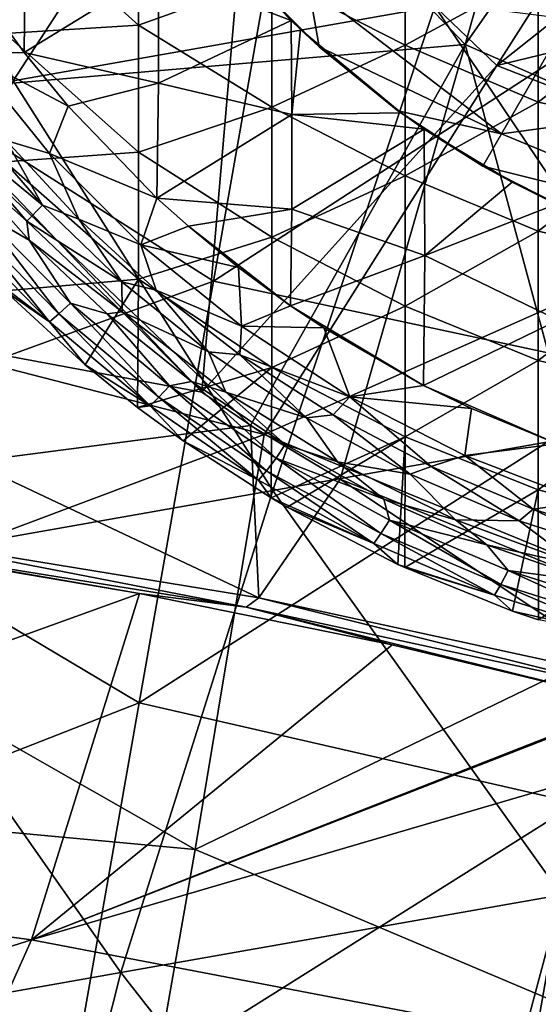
# Model space of a CAD drawing. Extents: x -65 to 803, y -691 to 80.
# Tile 249 of 256: x 720 to 730, y -153 to -133. Entities that reach past the tile are written whole.
import ezdxf

# ---------------------------------------------------------------- set-up
doc = ezdxf.new("R2010")
doc.units = 0
doc.header["$LTSCALE"] = 101.851852
for name, color, linetype in [('177', 7, 'CONTINUOUS'), ('178', 7, 'CONTINUOUS'), ('179', 7, 'CONTINUOUS'), ('182', 7, 'CONTINUOUS'), ('198', 7, 'CONTINUOUS'), ('200', 7, 'CONTINUOUS'), ('213', 7, 'CONTINUOUS'), ('215', 7, 'CONTINUOUS'), ('228', 7, 'CONTINUOUS'), ('231', 7, 'CONTINUOUS'), ('256', 7, 'CONTINUOUS'), ('263', 7, 'CONTINUOUS'), ('268', 7, 'CONTINUOUS'), ('310', 7, 'CONTINUOUS'), ('338', 7, 'CONTINUOUS'), ('350', 7, 'CONTINUOUS')]:
    doc.layers.add(name, color=color, linetype=linetype)

msp = doc.modelspace()

# ---------------------------------------------------------------- linework, layer by layer
at = {"layer": '177', "color": 7, "linetype": 'CONTINUOUS'}
for points in [[(720.274, -137.168, -57.9), (718.866, -135.553, -57.9), (719.553, -135.889, -59.7), (720.274, -137.168, -57.9)], [(720.99, -137.448, -59.7), (720.274, -137.168, -57.9), (719.553, -135.889, -59.7), (720.99, -137.448, -59.7)], [(721.847, -138.688, -57.9), (720.274, -137.168, -57.9), (720.99, -137.448, -59.7), (721.847, -138.688, -57.9)], [(722.524, -138.853, -59.7), (721.847, -138.688, -57.9), (720.99, -137.448, -59.7), (722.524, -138.853, -59.7)], [(723.563, -140.078, -57.9), (721.847, -138.688, -57.9), (722.524, -138.853, -59.7), (723.563, -140.078, -57.9)], [(724.184, -140.136, -59.7), (723.563, -140.078, -57.9), (722.524, -138.853, -59.7), (724.184, -140.136, -59.7)], [(725.507, -141.383, -57.9), (723.563, -140.078, -57.9), (724.184, -140.136, -59.7), (725.507, -141.383, -57.9)], [(726.035, -141.328, -59.7), (725.507, -141.383, -57.9), (724.184, -140.136, -59.7), (726.035, -141.328, -59.7)], [(727.561, -142.501, -57.9), (725.507, -141.383, -57.9), (726.035, -141.328, -59.7), (727.561, -142.501, -57.9)], [(727.976, -142.348, -59.7), (727.561, -142.501, -57.9), (726.035, -141.328, -59.7), (727.976, -142.348, -59.7)], [(729.722, -143.429, -57.9), (727.561, -142.501, -57.9), (727.976, -142.348, -59.7), (729.722, -143.429, -57.9)], [(729.998, -143.193, -59.7), (729.722, -143.429, -57.9), (727.976, -142.348, -59.7), (729.998, -143.193, -59.7)], [(731.927, -144.143, -57.9), (729.722, -143.429, -57.9), (729.998, -143.193, -59.7), (731.927, -144.143, -57.9)], [(732.087, -143.858, -59.7), (731.927, -144.143, -57.9), (729.998, -143.193, -59.7), (732.087, -143.858, -59.7)]]:
    msp.add_3dface(points, dxfattribs=at)
at = {"layer": '178', "color": 7, "linetype": 'CONTINUOUS'}
for points in [[(718.866, -135.553, -57.9), (720.274, -137.168, -57.9), (718.263, -135.51, -57.456), (718.866, -135.553, -57.9)], [(720.274, -137.168, -57.9), (719.961, -137.487, -57.456), (718.263, -135.51, -57.456), (720.274, -137.168, -57.9)], [(718.263, -135.51, -57.456), (719.961, -137.487, -57.456), (718.567, -136.251, -56.867), (718.263, -135.51, -57.456)], [(718.567, -136.251, -56.867), (719.961, -137.487, -57.456), (720.009, -137.863, -56.867), (718.567, -136.251, -56.867)], [(720.274, -137.168, -57.9), (721.847, -138.688, -57.9), (719.961, -137.487, -57.456), (720.274, -137.168, -57.9)], [(721.847, -138.688, -57.9), (721.849, -139.283, -57.456), (719.961, -137.487, -57.456), (721.847, -138.688, -57.9)], [(719.961, -137.487, -57.456), (721.849, -139.283, -57.456), (720.009, -137.863, -56.867), (719.961, -137.487, -57.456)], [(720.009, -137.863, -56.867), (721.849, -139.283, -57.456), (721.552, -139.324, -56.867), (720.009, -137.863, -56.867)], [(721.847, -138.688, -57.9), (723.563, -140.078, -57.9), (721.849, -139.283, -57.456), (721.847, -138.688, -57.9)], [(721.552, -139.324, -56.867), (721.849, -139.283, -57.456), (723.223, -140.663, -56.867), (721.552, -139.324, -56.867)], [(723.563, -140.078, -57.9), (723.91, -140.878, -57.456), (721.849, -139.283, -57.456), (723.563, -140.078, -57.9)], [(721.849, -139.283, -57.456), (723.91, -140.878, -57.456), (723.223, -140.663, -56.867), (721.849, -139.283, -57.456)], [(723.563, -140.078, -57.9), (725.507, -141.383, -57.9), (723.91, -140.878, -57.456), (723.563, -140.078, -57.9)], [(723.223, -140.663, -56.867), (723.91, -140.878, -57.456), (725.085, -141.913, -56.867), (723.223, -140.663, -56.867)], [(725.507, -141.383, -57.9), (726.122, -142.256, -57.456), (723.91, -140.878, -57.456), (725.507, -141.383, -57.9)], [(723.91, -140.878, -57.456), (726.122, -142.256, -57.456), (725.085, -141.913, -56.867), (723.91, -140.878, -57.456)], [(725.507, -141.383, -57.9), (727.561, -142.501, -57.9), (726.122, -142.256, -57.456), (725.507, -141.383, -57.9)], [(725.085, -141.913, -56.867), (726.122, -142.256, -57.456), (727.042, -142.995, -56.867), (725.085, -141.913, -56.867)], [(727.561, -142.501, -57.9), (728.461, -143.404, -57.456), (726.122, -142.256, -57.456), (727.561, -142.501, -57.9)], [(726.122, -142.256, -57.456), (728.461, -143.404, -57.456), (727.042, -142.995, -56.867), (726.122, -142.256, -57.456)], [(727.561, -142.501, -57.9), (729.722, -143.429, -57.9), (728.461, -143.404, -57.456), (727.561, -142.501, -57.9)], [(727.042, -142.995, -56.867), (728.461, -143.404, -57.456), (729.082, -143.903, -56.867), (727.042, -142.995, -56.867)], [(729.722, -143.429, -57.9), (730.905, -144.309, -57.456), (728.461, -143.404, -57.456), (729.722, -143.429, -57.9)], [(728.461, -143.404, -57.456), (730.905, -144.309, -57.456), (729.082, -143.903, -56.867), (728.461, -143.404, -57.456)], [(729.722, -143.429, -57.9), (731.927, -144.143, -57.9), (730.905, -144.309, -57.456), (729.722, -143.429, -57.9)], [(729.082, -143.903, -56.867), (730.905, -144.309, -57.456), (731.194, -144.633, -56.867), (729.082, -143.903, -56.867)]]:
    msp.add_3dface(points, dxfattribs=at)
at = {"layer": '179', "color": 7, "linetype": 'CONTINUOUS'}
for points in [[(718.567, -136.251, -56.867), (720.009, -137.863, -56.867), (719.03, -137.292, -54.591), (718.567, -136.251, -56.867)], [(719.03, -137.292, -54.591), (720.596, -139.322, -51.966), (718.782, -137.481, -51.966), (719.03, -137.292, -54.591)], [(719.03, -137.292, -54.591), (720.009, -137.863, -56.867), (720.826, -139.112, -54.591), (719.03, -137.292, -54.591)], [(719.03, -137.292, -54.591), (720.826, -139.112, -54.591), (720.596, -139.322, -51.966), (719.03, -137.292, -54.591)], [(720.41, -139.479, -49.335), (718.584, -137.622, -49.335), (718.782, -137.481, -51.966), (720.41, -139.479, -49.335)], [(720.596, -139.322, -51.966), (720.41, -139.479, -49.335), (718.782, -137.481, -51.966), (720.596, -139.322, -51.966)], [(720.41, -139.479, -49.335), (719.308, -138.649, -46.7), (718.584, -137.622, -49.335), (720.41, -139.479, -49.335)], [(720.009, -137.863, -56.867), (721.552, -139.324, -56.867), (720.826, -139.112, -54.591), (720.009, -137.863, -56.867)], [(719.523, -138.866, -46.7), (719.308, -138.649, -46.7), (720.41, -139.479, -49.335), (719.523, -138.866, -46.7)], [(721.116, -140.334, -46.7), (719.523, -138.866, -46.7), (720.41, -139.479, -49.335), (721.116, -140.334, -46.7)], [(720.826, -139.112, -54.591), (722.58, -140.978, -51.966), (720.596, -139.322, -51.966), (720.826, -139.112, -54.591)], [(720.826, -139.112, -54.591), (721.552, -139.324, -56.867), (722.791, -140.748, -54.591), (720.826, -139.112, -54.591)], [(720.826, -139.112, -54.591), (722.791, -140.748, -54.591), (722.58, -140.978, -51.966), (720.826, -139.112, -54.591)], [(722.407, -141.15, -49.335), (720.41, -139.479, -49.335), (720.596, -139.322, -51.966), (722.407, -141.15, -49.335)], [(722.58, -140.978, -51.966), (722.407, -141.15, -49.335), (720.596, -139.322, -51.966), (722.58, -140.978, -51.966)], [(721.552, -139.324, -56.867), (723.223, -140.663, -56.867), (722.791, -140.748, -54.591), (721.552, -139.324, -56.867)], [(722.407, -141.15, -49.335), (721.116, -140.334, -46.7), (720.41, -139.479, -49.335), (722.407, -141.15, -49.335)], [(722.158, -141.177, -46.7), (721.116, -140.334, -46.7), (722.407, -141.15, -49.335), (722.158, -141.177, -46.7)], [(722.791, -140.748, -54.591), (723.223, -140.663, -56.867), (724.906, -142.186, -54.591), (722.791, -140.748, -54.591)], [(723.223, -140.663, -56.867), (725.085, -141.913, -56.867), (724.906, -142.186, -54.591), (723.223, -140.663, -56.867)], [(722.791, -140.748, -54.591), (724.715, -142.434, -51.966), (722.58, -140.978, -51.966), (722.791, -140.748, -54.591)], [(722.791, -140.748, -54.591), (724.906, -142.186, -54.591), (724.715, -142.434, -51.966), (722.791, -140.748, -54.591)], [(724.557, -142.62, -49.335), (722.407, -141.15, -49.335), (722.58, -140.978, -51.966), (724.557, -142.62, -49.335)], [(724.715, -142.434, -51.966), (724.557, -142.62, -49.335), (722.58, -140.978, -51.966), (724.715, -142.434, -51.966)], [(723.063, -141.842, -46.7), (722.158, -141.177, -46.7), (722.407, -141.15, -49.335), (723.063, -141.842, -46.7)], [(724.557, -142.62, -49.335), (723.063, -141.842, -46.7), (722.407, -141.15, -49.335), (724.557, -142.62, -49.335)], [(724.809, -142.974, -46.7), (723.063, -141.842, -46.7), (724.557, -142.62, -49.335), (724.809, -142.974, -46.7)], [(725.085, -141.913, -56.867), (727.042, -142.995, -56.867), (724.906, -142.186, -54.591), (725.085, -141.913, -56.867)], [(724.906, -142.186, -54.591), (726.982, -143.675, -51.966), (724.715, -142.434, -51.966), (724.906, -142.186, -54.591)], [(724.906, -142.186, -54.591), (727.042, -142.995, -56.867), (727.151, -143.412, -54.591), (724.906, -142.186, -54.591)], [(724.906, -142.186, -54.591), (727.151, -143.412, -54.591), (726.982, -143.675, -51.966), (724.906, -142.186, -54.591)], [(726.839, -143.875, -49.335), (724.557, -142.62, -49.335), (724.715, -142.434, -51.966), (726.839, -143.875, -49.335)], [(726.982, -143.675, -51.966), (726.839, -143.875, -49.335), (724.715, -142.434, -51.966), (726.982, -143.675, -51.966)], [(726.839, -143.875, -49.335), (724.809, -142.974, -46.7), (724.557, -142.62, -49.335), (726.839, -143.875, -49.335)], [(725.122, -143.157, -46.7), (724.809, -142.974, -46.7), (726.839, -143.875, -49.335), (725.122, -143.157, -46.7)], [(727.042, -142.995, -56.867), (729.082, -143.903, -56.867), (727.151, -143.412, -54.591), (727.042, -142.995, -56.867)], [(727.316, -144.291, -46.7), (725.122, -143.157, -46.7), (726.839, -143.875, -49.335), (727.316, -144.291, -46.7)], [(727.151, -143.412, -54.591), (729.358, -144.691, -51.966), (726.982, -143.675, -51.966), (727.151, -143.412, -54.591)], [(727.151, -143.412, -54.591), (729.082, -143.903, -56.867), (729.504, -144.414, -54.591), (727.151, -143.412, -54.591)], [(727.151, -143.412, -54.591), (729.504, -144.414, -54.591), (729.358, -144.691, -51.966), (727.151, -143.412, -54.591)], [(729.233, -144.902, -49.335), (726.839, -143.875, -49.335), (726.982, -143.675, -51.966), (729.233, -144.902, -49.335)], [(729.358, -144.691, -51.966), (729.233, -144.902, -49.335), (726.982, -143.675, -51.966), (729.358, -144.691, -51.966)], [(729.233, -144.902, -49.335), (727.316, -144.291, -46.7), (726.839, -143.875, -49.335), (729.233, -144.902, -49.335)], [(729.082, -143.903, -56.867), (731.194, -144.633, -56.867), (729.504, -144.414, -54.591), (729.082, -143.903, -56.867)], [(727.457, -144.355, -46.7), (727.316, -144.291, -46.7), (729.233, -144.902, -49.335), (727.457, -144.355, -46.7)], [(729.589, -145.214, -46.7), (727.457, -144.355, -46.7), (729.233, -144.902, -49.335), (729.589, -145.214, -46.7)], [(729.504, -144.414, -54.591), (731.822, -145.471, -51.966), (729.358, -144.691, -51.966), (729.504, -144.414, -54.591)], [(729.504, -144.414, -54.591), (731.194, -144.633, -56.867), (731.943, -145.182, -54.591), (729.504, -144.414, -54.591)], [(729.504, -144.414, -54.591), (731.943, -145.182, -54.591), (731.822, -145.471, -51.966), (729.504, -144.414, -54.591)], [(731.714, -145.692, -49.335), (729.233, -144.902, -49.335), (729.358, -144.691, -51.966), (731.714, -145.692, -49.335)], [(731.822, -145.471, -51.966), (731.714, -145.692, -49.335), (729.358, -144.691, -51.966), (731.822, -145.471, -51.966)], [(731.714, -145.692, -49.335), (729.589, -145.214, -46.7), (729.233, -144.902, -49.335), (731.714, -145.692, -49.335)], [(730.104, -145.39, -46.7), (729.589, -145.214, -46.7), (731.714, -145.692, -49.335), (730.104, -145.39, -46.7)]]:
    msp.add_3dface(points, dxfattribs=at)
at = {"layer": '182', "color": 7, "linetype": 'CONTINUOUS'}
for points in [[(722.174, -133.604, -46.7), (722.174, -131.088, -46.7), (719.531, -131.219, -46.7), (722.174, -133.604, -46.7)], [(722.174, -133.604, -46.7), (724.817, -132.651, -46.7), (722.174, -131.088, -46.7), (722.174, -133.604, -46.7)], [(719.531, -133.765, -46.7), (722.174, -133.604, -46.7), (719.531, -131.219, -46.7), (719.531, -133.765, -46.7)], [(727.46, -133.998, -46.7), (727.46, -131.41, -46.7), (724.817, -132.651, -46.7), (727.46, -133.998, -46.7)], [(727.46, -133.998, -46.7), (730.103, -132.567, -46.7), (727.46, -131.41, -46.7), (727.46, -133.998, -46.7)], [(724.817, -135.229, -46.7), (724.817, -132.651, -46.7), (722.174, -133.604, -46.7), (724.817, -135.229, -46.7)], [(724.817, -135.229, -46.7), (727.46, -133.998, -46.7), (724.817, -132.651, -46.7), (724.817, -135.229, -46.7)], [(730.103, -135.128, -46.7), (730.103, -132.567, -46.7), (727.46, -133.998, -46.7), (730.103, -135.128, -46.7)], [(730.103, -135.128, -46.7), (732.745, -133.072, -46.7), (730.103, -132.567, -46.7), (730.103, -135.128, -46.7)], [(732.745, -135.677, -46.7), (732.745, -133.072, -46.7), (730.103, -135.128, -46.7), (732.745, -135.677, -46.7)], [(722.174, -136.121, -46.7), (722.174, -133.604, -46.7), (719.531, -133.765, -46.7), (722.174, -136.121, -46.7)], [(722.174, -136.121, -46.7), (724.817, -135.229, -46.7), (722.174, -133.604, -46.7), (722.174, -136.121, -46.7)], [(719.531, -136.311, -46.7), (722.174, -136.121, -46.7), (719.531, -133.765, -46.7), (719.531, -136.311, -46.7)], [(727.46, -136.586, -46.7), (727.46, -133.998, -46.7), (724.817, -135.229, -46.7), (727.46, -136.586, -46.7)], [(727.46, -136.586, -46.7), (730.103, -135.128, -46.7), (727.46, -133.998, -46.7), (727.46, -136.586, -46.7)], [(724.817, -137.807, -46.7), (724.817, -135.229, -46.7), (722.174, -136.121, -46.7), (724.817, -137.807, -46.7)], [(724.817, -137.807, -46.7), (727.46, -136.586, -46.7), (724.817, -135.229, -46.7), (724.817, -137.807, -46.7)], [(730.103, -137.688, -46.7), (730.103, -135.128, -46.7), (727.46, -136.586, -46.7), (730.103, -137.688, -46.7)], [(730.103, -137.688, -46.7), (732.745, -135.677, -46.7), (730.103, -135.128, -46.7), (730.103, -137.688, -46.7)], [(732.745, -138.281, -46.7), (732.745, -135.677, -46.7), (730.103, -137.688, -46.7), (732.745, -138.281, -46.7)], [(722.174, -138.637, -46.7), (722.174, -136.121, -46.7), (719.531, -136.311, -46.7), (722.174, -138.637, -46.7)], [(722.174, -138.637, -46.7), (724.817, -137.807, -46.7), (722.174, -136.121, -46.7), (722.174, -138.637, -46.7)], [(719.523, -138.866, -46.7), (722.174, -138.637, -46.7), (719.531, -136.311, -46.7), (719.523, -138.866, -46.7)], [(727.46, -139.174, -46.7), (727.46, -136.586, -46.7), (724.817, -137.807, -46.7), (727.46, -139.174, -46.7)], [(727.46, -139.174, -46.7), (730.103, -137.688, -46.7), (727.46, -136.586, -46.7), (727.46, -139.174, -46.7)], [(730.103, -140.249, -46.7), (730.103, -137.688, -46.7), (727.46, -139.174, -46.7), (730.103, -140.249, -46.7)], [(730.103, -140.249, -46.7), (732.745, -138.281, -46.7), (730.103, -137.688, -46.7), (730.103, -140.249, -46.7)], [(724.817, -140.384, -46.7), (724.817, -137.807, -46.7), (722.174, -138.637, -46.7), (724.817, -140.384, -46.7)], [(724.817, -140.384, -46.7), (727.46, -139.174, -46.7), (724.817, -137.807, -46.7), (724.817, -140.384, -46.7)], [(732.745, -140.886, -46.7), (732.745, -138.281, -46.7), (730.103, -140.249, -46.7), (732.745, -140.886, -46.7)], [(719.523, -138.866, -46.7), (721.116, -140.334, -46.7), (722.174, -138.637, -46.7), (719.523, -138.866, -46.7)], [(721.116, -140.334, -46.7), (722.158, -141.177, -46.7), (722.174, -138.637, -46.7), (721.116, -140.334, -46.7)], [(722.158, -141.177, -46.7), (724.817, -140.384, -46.7), (722.174, -138.637, -46.7), (722.158, -141.177, -46.7)], [(727.46, -141.762, -46.7), (727.46, -139.174, -46.7), (724.817, -140.384, -46.7), (727.46, -141.762, -46.7)], [(727.46, -141.762, -46.7), (730.103, -140.249, -46.7), (727.46, -139.174, -46.7), (727.46, -141.762, -46.7)], [(730.103, -142.81, -46.7), (730.103, -140.249, -46.7), (727.46, -141.762, -46.7), (730.103, -142.81, -46.7)], [(730.103, -142.81, -46.7), (732.745, -140.886, -46.7), (730.103, -140.249, -46.7), (730.103, -142.81, -46.7)], [(722.158, -141.177, -46.7), (723.063, -141.842, -46.7), (724.817, -140.384, -46.7), (722.158, -141.177, -46.7)], [(723.063, -141.842, -46.7), (724.809, -142.974, -46.7), (724.817, -140.384, -46.7), (723.063, -141.842, -46.7)], [(724.809, -142.974, -46.7), (727.46, -141.762, -46.7), (724.817, -140.384, -46.7), (724.809, -142.974, -46.7)], [(732.745, -143.491, -46.7), (732.745, -140.886, -46.7), (730.103, -142.81, -46.7), (732.745, -143.491, -46.7)], [(724.809, -142.974, -46.7), (725.122, -143.157, -46.7), (727.46, -141.762, -46.7), (724.809, -142.974, -46.7)], [(725.122, -143.157, -46.7), (727.316, -144.291, -46.7), (727.46, -141.762, -46.7), (725.122, -143.157, -46.7)], [(727.316, -144.291, -46.7), (727.457, -144.355, -46.7), (727.46, -141.762, -46.7), (727.316, -144.291, -46.7)], [(727.457, -144.355, -46.7), (730.103, -142.81, -46.7), (727.46, -141.762, -46.7), (727.457, -144.355, -46.7)], [(727.457, -144.355, -46.7), (729.589, -145.214, -46.7), (730.103, -142.81, -46.7), (727.457, -144.355, -46.7)], [(729.589, -145.214, -46.7), (730.104, -145.39, -46.7), (730.103, -142.81, -46.7), (729.589, -145.214, -46.7)], [(730.104, -145.39, -46.7), (732.745, -143.491, -46.7), (730.103, -142.81, -46.7), (730.104, -145.39, -46.7)]]:
    msp.add_3dface(points, dxfattribs=at)
at = {"layer": '198', "color": 7, "linetype": 'CONTINUOUS'}
for points in [[(719.911, -134.142, -60.923), (719.398, -133.449, -60.923), (719.932, -131.612, -61.017), (719.911, -134.142, -60.923)], [(719.911, -134.142, -60.923), (719.932, -131.612, -61.017), (722.572, -132.507, -61.114), (719.911, -134.142, -60.923)], [(725.201, -133.509, -61.185), (722.572, -132.507, -61.114), (723.63, -131.779, -61.185), (725.201, -133.509, -61.185)], [(722.572, -134.753, -61.027), (719.911, -134.142, -60.923), (722.572, -132.507, -61.114), (722.572, -134.753, -61.027)], [(722.572, -134.753, -61.027), (722.572, -132.507, -61.114), (725.201, -133.509, -61.185), (722.572, -134.753, -61.027)], [(725.213, -135.375, -61.109), (722.572, -134.753, -61.027), (725.201, -133.509, -61.185), (725.213, -135.375, -61.109)], [(725.213, -135.375, -61.109), (725.201, -133.509, -61.185), (725.385, -133.687, -61.185), (725.213, -135.375, -61.109)], [(727.382, -135.341, -61.185), (725.213, -135.375, -61.109), (725.385, -133.687, -61.185), (727.382, -135.341, -61.185)], [(720.784, -135.21, -60.923), (719.911, -134.142, -60.923), (722.572, -134.753, -61.027), (720.784, -135.21, -60.923)], [(722.539, -137.029, -60.923), (720.784, -135.21, -60.923), (722.572, -134.753, -61.027), (722.539, -137.029, -60.923)], [(722.539, -137.029, -60.923), (722.572, -134.753, -61.027), (725.213, -135.375, -61.109), (722.539, -137.029, -60.923)], [(725.213, -137.25, -61.023), (722.539, -137.029, -60.923), (725.213, -135.375, -61.109), (725.213, -137.25, -61.023)], [(727.838, -135.66, -61.185), (725.213, -135.375, -61.109), (727.382, -135.341, -61.185), (727.838, -135.66, -61.185)], [(725.213, -137.25, -61.023), (725.213, -135.375, -61.109), (727.838, -135.66, -61.185), (725.213, -137.25, -61.023)], [(727.854, -138.167, -61.066), (725.213, -137.25, -61.023), (727.838, -135.66, -61.185), (727.854, -138.167, -61.066)], [(727.854, -138.167, -61.066), (727.838, -135.66, -61.185), (729.585, -136.713, -61.185), (727.854, -138.167, -61.066)], [(730.456, -137.148, -61.185), (727.854, -138.167, -61.066), (729.585, -136.713, -61.185), (730.456, -137.148, -61.185)], [(723.164, -137.589, -60.923), (722.539, -137.029, -60.923), (725.213, -137.25, -61.023), (723.164, -137.589, -60.923)], [(730.496, -139.448, -61.067), (727.854, -138.167, -61.066), (730.456, -137.148, -61.185), (730.496, -139.448, -61.067)], [(725.19, -139.162, -60.923), (723.164, -137.589, -60.923), (725.213, -137.25, -61.023), (725.19, -139.162, -60.923)], [(725.19, -139.162, -60.923), (725.213, -137.25, -61.023), (727.854, -138.167, -61.066), (725.19, -139.162, -60.923)], [(724.16, -138.406, -60.923), (723.164, -137.589, -60.923), (725.19, -139.162, -60.923), (724.16, -138.406, -60.923)], [(727.828, -140.742, -60.923), (725.19, -139.162, -60.923), (727.854, -138.167, -61.066), (727.828, -140.742, -60.923)], [(727.828, -140.742, -60.923), (727.854, -138.167, -61.066), (730.496, -139.448, -61.067), (727.828, -140.742, -60.923)], [(725.848, -139.6, -60.923), (725.19, -139.162, -60.923), (727.828, -140.742, -60.923), (725.848, -139.6, -60.923)], [(730.477, -141.903, -60.923), (727.828, -140.742, -60.923), (730.496, -139.448, -61.067), (730.477, -141.903, -60.923)], [(728.78, -141.203, -60.923), (727.828, -140.742, -60.923), (730.477, -141.903, -60.923), (728.78, -141.203, -60.923)]]:
    msp.add_3dface(points, dxfattribs=at)
at = {"layer": '200', "color": 7, "linetype": 'CONTINUOUS'}
for points in [[(725.201, -133.509, -61.185), (723.63, -131.779, -61.185), (724.335, -132.613, -61.308), (725.201, -133.509, -61.185)], [(725.756, -134.034, -61.308), (725.201, -133.509, -61.185), (724.335, -132.613, -61.308), (725.756, -134.034, -61.308)], [(725.385, -133.687, -61.185), (725.201, -133.509, -61.185), (725.756, -134.034, -61.308), (725.385, -133.687, -61.185)], [(727.382, -135.341, -61.185), (725.385, -133.687, -61.185), (727.319, -135.299, -61.308), (727.382, -135.341, -61.185)], [(727.319, -135.299, -61.308), (725.385, -133.687, -61.185), (725.756, -134.034, -61.308), (727.319, -135.299, -61.308)], [(729.004, -136.394, -61.308), (727.382, -135.341, -61.185), (727.319, -135.299, -61.308), (729.004, -136.394, -61.308)], [(727.838, -135.66, -61.185), (727.382, -135.341, -61.185), (729.004, -136.394, -61.308), (727.838, -135.66, -61.185)], [(729.585, -136.713, -61.185), (727.838, -135.66, -61.185), (729.004, -136.394, -61.308), (729.585, -136.713, -61.185)], [(730.795, -137.307, -61.308), (729.585, -136.713, -61.185), (729.004, -136.394, -61.308), (730.795, -137.307, -61.308)], [(730.456, -137.148, -61.185), (729.585, -136.713, -61.185), (730.795, -137.307, -61.308), (730.456, -137.148, -61.185)]]:
    msp.add_3dface(points, dxfattribs=at)
at = {"layer": '213', "color": 7, "linetype": 'CONTINUOUS'}
for points in [[(725.756, -134.034, -61.308), (724.335, -132.613, -61.308), (725.549, -132.821, -61.231), (725.756, -134.034, -61.308)], [(729.373, -135.755, -61.231), (725.756, -134.034, -61.308), (725.549, -132.821, -61.231), (729.373, -135.755, -61.231)], [(729.373, -135.755, -61.231), (725.549, -132.821, -61.231), (730.689, -133.477, -60.981), (729.373, -135.755, -61.231)], [(734.508, -135.059, -60.981), (729.373, -135.755, -61.231), (730.689, -133.477, -60.981), (734.508, -135.059, -60.981)], [(727.319, -135.299, -61.308), (725.756, -134.034, -61.308), (729.373, -135.755, -61.231), (727.319, -135.299, -61.308)], [(733.827, -137.6, -61.231), (729.373, -135.755, -61.231), (734.508, -135.059, -60.981), (733.827, -137.6, -61.231)], [(729.004, -136.394, -61.308), (727.319, -135.299, -61.308), (729.373, -135.755, -61.231), (729.004, -136.394, -61.308)], [(733.827, -137.6, -61.231), (729.004, -136.394, -61.308), (729.373, -135.755, -61.231), (733.827, -137.6, -61.231)], [(730.795, -137.307, -61.308), (729.004, -136.394, -61.308), (733.827, -137.6, -61.231), (730.795, -137.307, -61.308)]]:
    msp.add_3dface(points, dxfattribs=at)
at = {"layer": '215', "color": 7, "linetype": 'CONTINUOUS'}
for points in [[(719.398, -133.449, -60.923), (719.911, -134.142, -60.923), (718.799, -134.154, -60.548), (719.398, -133.449, -60.923)], [(719.911, -134.142, -60.923), (720.784, -135.21, -60.923), (718.799, -134.154, -60.548), (719.911, -134.142, -60.923)], [(719.553, -135.889, -59.7), (718.799, -134.154, -60.548), (720.412, -136.146, -60.548), (719.553, -135.889, -59.7)], [(718.799, -134.154, -60.548), (720.784, -135.21, -60.923), (720.412, -136.146, -60.548), (718.799, -134.154, -60.548)], [(720.784, -135.21, -60.923), (722.539, -137.029, -60.923), (720.412, -136.146, -60.548), (720.784, -135.21, -60.923)], [(720.99, -137.448, -59.7), (719.553, -135.889, -59.7), (720.412, -136.146, -60.548), (720.99, -137.448, -59.7)], [(720.99, -137.448, -59.7), (720.412, -136.146, -60.548), (722.224, -137.958, -60.548), (720.99, -137.448, -59.7)], [(720.412, -136.146, -60.548), (722.539, -137.029, -60.923), (722.224, -137.958, -60.548), (720.412, -136.146, -60.548)], [(722.539, -137.029, -60.923), (723.164, -137.589, -60.923), (722.224, -137.958, -60.548), (722.539, -137.029, -60.923)], [(722.524, -138.853, -59.7), (720.99, -137.448, -59.7), (722.224, -137.958, -60.548), (722.524, -138.853, -59.7)], [(723.164, -137.589, -60.923), (724.16, -138.406, -60.923), (722.224, -137.958, -60.548), (723.164, -137.589, -60.923)], [(722.524, -138.853, -59.7), (722.224, -137.958, -60.548), (724.215, -139.571, -60.548), (722.524, -138.853, -59.7)], [(722.224, -137.958, -60.548), (724.16, -138.406, -60.923), (724.215, -139.571, -60.548), (722.224, -137.958, -60.548)], [(724.16, -138.406, -60.923), (725.19, -139.162, -60.923), (724.215, -139.571, -60.548), (724.16, -138.406, -60.923)], [(724.184, -140.136, -59.7), (722.524, -138.853, -59.7), (724.215, -139.571, -60.548), (724.184, -140.136, -59.7)], [(725.19, -139.162, -60.923), (725.848, -139.6, -60.923), (724.215, -139.571, -60.548), (725.19, -139.162, -60.923)], [(724.184, -140.136, -59.7), (724.215, -139.571, -60.548), (726.365, -140.966, -60.548), (724.184, -140.136, -59.7)], [(724.215, -139.571, -60.548), (725.848, -139.6, -60.923), (726.365, -140.966, -60.548), (724.215, -139.571, -60.548)], [(725.848, -139.6, -60.923), (727.828, -140.742, -60.923), (726.365, -140.966, -60.548), (725.848, -139.6, -60.923)], [(726.035, -141.328, -59.7), (724.184, -140.136, -59.7), (726.365, -140.966, -60.548), (726.035, -141.328, -59.7)], [(727.828, -140.742, -60.923), (728.78, -141.203, -60.923), (726.365, -140.966, -60.548), (727.828, -140.742, -60.923)], [(727.976, -142.348, -59.7), (726.035, -141.328, -59.7), (726.365, -140.966, -60.548), (727.976, -142.348, -59.7)], [(727.976, -142.348, -59.7), (726.365, -140.966, -60.548), (728.648, -142.13, -60.548), (727.976, -142.348, -59.7)], [(726.365, -140.966, -60.548), (728.78, -141.203, -60.923), (728.648, -142.13, -60.548), (726.365, -140.966, -60.548)], [(728.78, -141.203, -60.923), (730.477, -141.903, -60.923), (728.648, -142.13, -60.548), (728.78, -141.203, -60.923)], [(728.648, -142.13, -60.548), (730.477, -141.903, -60.923), (731.04, -143.048, -60.548), (728.648, -142.13, -60.548)], [(729.998, -143.193, -59.7), (727.976, -142.348, -59.7), (728.648, -142.13, -60.548), (729.998, -143.193, -59.7)], [(729.998, -143.193, -59.7), (728.648, -142.13, -60.548), (731.04, -143.048, -60.548), (729.998, -143.193, -59.7)], [(732.087, -143.858, -59.7), (729.998, -143.193, -59.7), (731.04, -143.048, -60.548), (732.087, -143.858, -59.7)]]:
    msp.add_3dface(points, dxfattribs=at)
at = {"layer": '228', "color": 7, "linetype": 'CONTINUOUS'}
for points in [[(718.854, -142.255, 150.1), (724.396, -141.538, 150.1), (717.493, -134.939, 150.1), (718.854, -142.255, 150.1)], [(718.854, -142.255, 150.1), (724.562, -144.951, 150.1), (724.396, -141.538, 150.1), (718.854, -142.255, 150.1)], [(724.396, -141.538, 150.1), (724.562, -144.951, 150.1), (726.175, -142.6, 150.1), (724.396, -141.538, 150.1)], [(716.883, -143.695, 150.1), (724.562, -144.951, 150.1), (718.854, -142.255, 150.1), (716.883, -143.695, 150.1)], [(724.562, -144.951, 150.1), (732.169, -146.603, 150.1), (726.175, -142.6, 150.1), (724.562, -144.951, 150.1)], [(726.175, -142.6, 150.1), (732.169, -146.603, 150.1), (731.57, -144.794, 150.1), (726.175, -142.6, 150.1)]]:
    msp.add_3dface(points, dxfattribs=at)
at = {"layer": '231', "color": 7, "linetype": 'CONTINUOUS'}
for points in [[(707.731, -150.084, 138.12), (722.197, -144.866, 137.09), (717.75, -144.116, 138.786), (707.731, -150.084, 138.12)], [(720.055, -151.734, 133.642), (722.197, -144.866, 137.09), (707.731, -150.084, 138.12), (720.055, -151.734, 133.642)], [(722.197, -144.866, 137.09), (720.055, -151.734, 133.642), (727.207, -145.886, 134.85), (722.197, -144.866, 137.09)], [(727.207, -145.886, 134.85), (720.055, -151.734, 133.642), (732.009, -147.043, 132.338), (727.207, -145.886, 134.85)], [(720.055, -151.734, 133.642), (732.059, -147.055, 132.311), (732.009, -147.043, 132.338), (720.055, -151.734, 133.642)], [(734.359, -147.54, 131.045), (732.059, -147.055, 132.311), (720.055, -151.734, 133.642), (734.359, -147.54, 131.045)], [(731.743, -153.964, 127.642), (734.359, -147.54, 131.045), (720.055, -151.734, 133.642), (731.743, -153.964, 127.642)], [(705.318, -156.368, 133.98), (720.055, -151.734, 133.642), (707.731, -150.084, 138.12), (705.318, -156.368, 133.98)], [(717.358, -157.747, 129.43), (720.055, -151.734, 133.642), (705.318, -156.368, 133.98), (717.358, -157.747, 129.43)], [(717.358, -157.747, 129.43), (731.743, -153.964, 127.642), (720.055, -151.734, 133.642), (717.358, -157.747, 129.43)]]:
    msp.add_3dface(points, dxfattribs=at)
at = {"layer": '256', "color": 7, "linetype": 'CONTINUOUS'}
for points in [[(717.833, -126.007, 53.2), (726.319, -124.511, 53.2), (719.692, -134.705, 53.2), (717.833, -126.007, 53.2)], [(719.692, -134.705, 53.2), (726.319, -124.511, 53.2), (728.051, -133.231, 53.2), (719.692, -134.705, 53.2)], [(728.051, -133.231, 53.2), (736.411, -131.757, 53.2), (733.487, -141.299, 53.2), (728.051, -133.231, 53.2)], [(719.692, -134.705, 53.2), (728.051, -133.231, 53.2), (724.839, -142.824, 53.2), (719.692, -134.705, 53.2)], [(724.839, -142.824, 53.2), (728.051, -133.231, 53.2), (733.487, -141.299, 53.2), (724.839, -142.824, 53.2)], [(716.191, -144.349, 53.2), (719.692, -134.705, 53.2), (724.839, -142.824, 53.2), (716.191, -144.349, 53.2)], [(724.839, -142.824, 53.2), (733.487, -141.299, 53.2), (730.566, -150.84, 53.2), (724.839, -142.824, 53.2)], [(716.191, -144.349, 53.2), (724.839, -142.824, 53.2), (721.825, -152.382, 53.2), (716.191, -144.349, 53.2)], [(721.825, -152.382, 53.2), (724.839, -142.824, 53.2), (730.566, -150.84, 53.2), (721.825, -152.382, 53.2)], [(713.083, -153.923, 53.2), (716.191, -144.349, 53.2), (721.825, -152.382, 53.2), (713.083, -153.923, 53.2)], [(721.825, -152.382, 53.2), (730.566, -150.84, 53.2), (728.033, -160.313, 53.2), (721.825, -152.382, 53.2)], [(728.033, -160.313, 53.2), (730.566, -150.84, 53.2), (736.627, -158.798, 53.2), (728.033, -160.313, 53.2)], [(713.083, -153.923, 53.2), (721.825, -152.382, 53.2), (719.439, -161.829, 53.2), (713.083, -153.923, 53.2)], [(719.439, -161.829, 53.2), (721.825, -152.382, 53.2), (728.033, -160.313, 53.2), (719.439, -161.829, 53.2)]]:
    msp.add_3dface(points, dxfattribs=at)
at = {"layer": '263', "color": 7, "linetype": 'CONTINUOUS'}
for points in [[(724.31, -145.14, 141.223), (716.883, -143.695, 150.1), (716.428, -143.868, 141.223), (724.31, -145.14, 141.223)], [(724.562, -144.951, 150.1), (716.883, -143.695, 150.1), (724.31, -145.14, 141.223), (724.562, -144.951, 150.1)], [(717.75, -144.116, 138.786), (722.197, -144.866, 137.09), (716.428, -143.868, 141.223), (717.75, -144.116, 138.786)], [(722.197, -144.866, 137.09), (724.31, -145.14, 141.223), (716.428, -143.868, 141.223), (722.197, -144.866, 137.09)], [(722.197, -144.866, 137.09), (727.207, -145.886, 134.85), (724.31, -145.14, 141.223), (722.197, -144.866, 137.09)], [(732.114, -146.829, 141.223), (724.562, -144.951, 150.1), (724.31, -145.14, 141.223), (732.114, -146.829, 141.223)], [(732.169, -146.603, 150.1), (724.562, -144.951, 150.1), (732.114, -146.829, 141.223), (732.169, -146.603, 150.1)], [(732.009, -147.043, 132.338), (732.114, -146.829, 141.223), (724.31, -145.14, 141.223), (732.009, -147.043, 132.338)], [(727.207, -145.886, 134.85), (732.009, -147.043, 132.338), (724.31, -145.14, 141.223), (727.207, -145.886, 134.85)]]:
    msp.add_3dface(points, dxfattribs=at)
at = {"layer": '268', "color": 7, "linetype": 'CONTINUOUS'}
for points in [[(713.188, -125.237, 150.1), (716.656, -133.7, 150.1), (721.512, -122.778, 152.128), (713.188, -125.237, 150.1)], [(721.512, -122.778, 152.128), (716.656, -133.7, 150.1), (723.966, -129.09, 152.128), (721.512, -122.778, 152.128)], [(723.966, -129.09, 152.128), (728.65, -133.983, 152.128), (731.391, -124.361, 153.341), (723.966, -129.09, 152.128)], [(728.65, -133.983, 152.128), (733.699, -126.772, 153.341), (731.391, -124.361, 153.341), (728.65, -133.983, 152.128)], [(728.65, -133.983, 152.128), (734.849, -136.71, 152.128), (733.699, -126.772, 153.341), (728.65, -133.983, 152.128)], [(716.656, -133.7, 150.1), (717.493, -134.939, 150.1), (723.966, -129.09, 152.128), (716.656, -133.7, 150.1)], [(723.966, -129.09, 152.128), (717.493, -134.939, 150.1), (728.65, -133.983, 152.128), (723.966, -129.09, 152.128)], [(717.493, -134.939, 150.1), (724.396, -141.538, 150.1), (728.65, -133.983, 152.128), (717.493, -134.939, 150.1)], [(724.396, -141.538, 150.1), (726.175, -142.6, 150.1), (728.65, -133.983, 152.128), (724.396, -141.538, 150.1)], [(726.175, -142.6, 150.1), (731.57, -144.794, 150.1), (728.65, -133.983, 152.128), (726.175, -142.6, 150.1)], [(728.65, -133.983, 152.128), (731.57, -144.794, 150.1), (734.849, -136.71, 152.128), (728.65, -133.983, 152.128)]]:
    msp.add_3dface(points, dxfattribs=at)
at = {"layer": '310', "color": 7, "linetype": 'CONTINUOUS'}
for points in [[(716.114, -139.516, -44.7), (716.832, -133.973, -44.7), (723.431, -140.876, -44.7), (716.114, -139.516, -44.7)], [(715.146, -145.288, -44.7), (716.114, -139.516, -44.7), (724.669, -141.713, -44.7), (715.146, -145.288, -44.7)], [(724.669, -141.713, -44.7), (716.114, -139.516, -44.7), (723.431, -140.876, -44.7), (724.669, -141.713, -44.7)], [(723.302, -149.943, -44.7), (715.146, -145.288, -44.7), (724.669, -141.713, -44.7), (723.302, -149.943, -44.7)], [(723.302, -149.943, -44.7), (724.669, -141.713, -44.7), (733.133, -145.181, -44.7), (723.302, -149.943, -44.7)], [(731.702, -153.493, -44.7), (723.302, -149.943, -44.7), (733.133, -145.181, -44.7), (731.702, -153.493, -44.7)], [(715.531, -149.221, -44.7), (715.146, -145.288, -44.7), (723.302, -149.943, -44.7), (715.531, -149.221, -44.7)], [(715.986, -156.991, -44.7), (715.531, -149.221, -44.7), (721.805, -158.433, -44.7), (715.986, -156.991, -44.7)], [(721.805, -158.433, -44.7), (715.531, -149.221, -44.7), (723.302, -149.943, -44.7), (721.805, -158.433, -44.7)], [(721.805, -158.433, -44.7), (723.302, -149.943, -44.7), (731.702, -153.493, -44.7), (721.805, -158.433, -44.7)]]:
    msp.add_3dface(points, dxfattribs=at)
at = {"layer": '338', "color": 7, "linetype": 'CONTINUOUS'}
for points in [[(715.546, -133.531, 52.2), (725.138, -130.318, 52.2), (717.071, -124.883, 52.2), (715.546, -133.531, 52.2)], [(723.664, -138.678, 52.2), (725.138, -130.318, 52.2), (715.546, -133.531, 52.2), (723.664, -138.678, 52.2)], [(723.664, -138.678, 52.2), (733.859, -132.051, 52.2), (725.138, -130.318, 52.2), (723.664, -138.678, 52.2)], [(732.363, -140.536, 52.2), (733.859, -132.051, 52.2), (723.664, -138.678, 52.2), (732.363, -140.536, 52.2)], [(714.021, -142.179, 52.2), (723.664, -138.678, 52.2), (715.546, -133.531, 52.2), (714.021, -142.179, 52.2)], [(722.19, -147.037, 52.2), (723.664, -138.678, 52.2), (714.021, -142.179, 52.2), (722.19, -147.037, 52.2)], [(722.19, -147.037, 52.2), (732.363, -140.536, 52.2), (723.664, -138.678, 52.2), (722.19, -147.037, 52.2)], [(730.867, -149.022, 52.2), (732.363, -140.536, 52.2), (722.19, -147.037, 52.2), (730.867, -149.022, 52.2)], [(712.496, -150.826, 52.2), (722.19, -147.037, 52.2), (714.021, -142.179, 52.2), (712.496, -150.826, 52.2)], [(720.716, -155.396, 52.2), (722.19, -147.037, 52.2), (712.496, -150.826, 52.2), (720.716, -155.396, 52.2)], [(720.716, -155.396, 52.2), (730.867, -149.022, 52.2), (722.19, -147.037, 52.2), (720.716, -155.396, 52.2)], [(729.37, -157.507, 52.2), (730.867, -149.022, 52.2), (720.716, -155.396, 52.2), (729.37, -157.507, 52.2)], [(729.37, -157.507, 52.2), (738.145, -158.932, 52.2), (730.867, -149.022, 52.2), (729.37, -157.507, 52.2)], [(710.971, -159.474, 52.2), (720.716, -155.396, 52.2), (712.496, -150.826, 52.2), (710.971, -159.474, 52.2)]]:
    msp.add_3dface(points, dxfattribs=at)
at = {"layer": '350', "color": 7, "linetype": 'CONTINUOUS'}
for points in [[(729.279, -134.403, -46.728), (724.387, -129.72, -46.728), (734.009, -126.979, -47.941), (729.279, -134.403, -46.728)], [(737.12, -128.189, -47.941), (729.279, -134.403, -46.728), (734.009, -126.979, -47.941), (737.12, -128.189, -47.941)], [(737.12, -128.189, -47.941), (736.327, -132.69, -47.416), (729.279, -134.403, -46.728), (737.12, -128.189, -47.941)], [(716.832, -133.973, -44.7), (715.77, -132.195, -44.7), (724.387, -129.72, -46.728), (716.832, -133.973, -44.7)], [(723.431, -140.876, -44.7), (716.832, -133.973, -44.7), (724.387, -129.72, -46.728), (723.431, -140.876, -44.7)], [(729.279, -134.403, -46.728), (723.431, -140.876, -44.7), (724.387, -129.72, -46.728), (729.279, -134.403, -46.728)], [(736.327, -132.69, -47.416), (735.592, -136.858, -46.728), (729.279, -134.403, -46.728), (736.327, -132.69, -47.416)], [(724.669, -141.713, -44.7), (723.431, -140.876, -44.7), (729.279, -134.403, -46.728), (724.669, -141.713, -44.7)], [(735.592, -136.858, -46.728), (724.669, -141.713, -44.7), (729.279, -134.403, -46.728), (735.592, -136.858, -46.728)], [(733.133, -145.181, -44.7), (724.669, -141.713, -44.7), (735.592, -136.858, -46.728), (733.133, -145.181, -44.7)]]:
    msp.add_3dface(points, dxfattribs=at)

doc.saveas('drawing.dxf')
